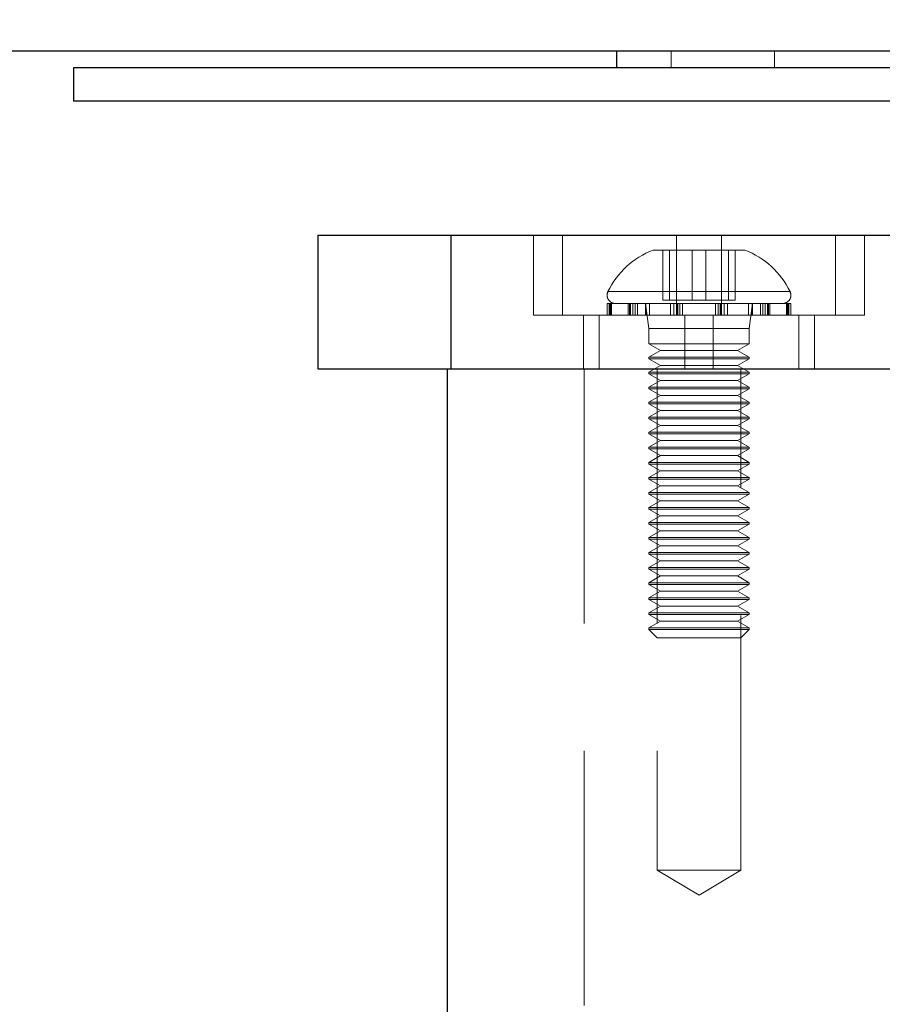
# Model space of a CAD drawing. Header units: millimetres. Extents: x 7 to 412, y 5 to 291.
# Tile 73 of 79: x 312 to 316, y 265 to 270. Entities that reach past the tile are written whole.
import ezdxf

# ---------------------------------------------------------------- set-up
doc = ezdxf.new("R2010")
doc.units = ezdxf.units.MM
doc.linetypes.add('HIDDEN', pattern=[1.905, 1.27, -0.635])
doc.styles.add('SLDTEXTSTYLE2', font='TXT', dxfattribs={"width": 0.605})
doc.dimstyles.new('SLDDIMSTYLE3', dxfattribs={"dimtxt": 3.595646, "dimasz": 3, "dimexe": 0, "dimexo": 0.0625, "dimgap": 0.898912, "dimtad": 1, "dimdec": 1, "dimlfac": 12, "dimrnd": 1e-09, "dimzin": 12, "dimdsep": 46, "dimtxsty": 'SLDTEXTSTYLE2', "dimsah": 1, "dimcen": 0.09, "dimadec": 0, "dimazin": 3, "dimtfac": 1, "dimtdec": 1, "dimtofl": 0, "dimtmove": 0, "dimatfit": 3, "dimfxl": 1, "dimfrac": 2, "dimtolj": 1, "dimtzin": 12, "dimarcsym": 0})

# ---------------------------------------------------------------- blocks, each defined once
blk = doc.blocks.new('_D_10')
at = {"color": 7, "linetype": 'Continuous', "lineweight": 0}
for p, q in [((249.7996, 271.0587), (238.5419, 271.0587)), ((239.5419, 208.777), (239.5419, 271.0587)), ((329.5972, 208.777), (238.5419, 208.777))]:
    blk.add_line(p, q, dxfattribs=at)
at = {"color": 7, "linetype": 'Continuous', "lineweight": 18}
for points in [[(239.5419, 271.0587), (238.7919, 268.0587), (240.2919, 268.0587)], [(239.5419, 208.777), (240.2919, 211.777), (238.7919, 211.777)]]:
    blk.add_solid(points, dxfattribs=at)
at = {"color": 7, "linetype": 'Continuous', "lineweight": 18, "insert": (234.767, 233.7442), "char_height": 3.70417, "attachment_point": 1, "rotation": 90, "style": 'SLDTEXTSTYLE2'}
blk.add_mtext('747,4', dxfattribs=at)

msp = doc.modelspace()

# ---------------------------------------------------------------- linework, layer by layer
at = {"color": 7, "linetype": 'Continuous', "lineweight": 25}
for p, q in [((314.80001, 269.69365), (314.80001, 269.61032)), ((312.09123, 269.61032), (312.09123, 269.44365)), ((326.25789, 269.61032), (312.09123, 269.61032)), ((326.25789, 269.44365), (312.09123, 269.44365)), ((313.31039, 268.77698), (313.31039, 268.11032)), ((313.31039, 268.77698), (313.97289, 268.77698)), ((313.97289, 268.77698), (313.97289, 268.11032)), ((313.97289, 268.77698), (317.75155, 268.77698)), ((313.31039, 268.11032), (313.97289, 268.11032)), ((313.95569, 268.11032), (313.95569, 259.86032)), ((313.97289, 268.11032), (317.75155, 268.11032))]:
    msp.add_line(p, q, dxfattribs=at)
at = {"color": 7, "linetype": 'HIDDEN', "lineweight": 18}
for p, q in [((315.07185, 269.69365), (315.07185, 269.61032)), ((315.58665, 269.69365), (315.58665, 269.61032)), ((313.97289, 268.77698), (313.97289, 268.11032)), ((314.38505, 268.77698), (314.38505, 268.37698)), ((314.53057, 268.37698), (314.53057, 268.77698)), ((315.0989, 268.37698), (315.0989, 268.77698)), ((315.32287, 268.37698), (315.32287, 268.77698)), ((315.8912, 268.37698), (315.8912, 268.77698)), ((316.03672, 268.37698), (316.03672, 268.77698)), ((315.44005, 268.70198), (314.98172, 268.70198)), ((315.02985, 268.45198), (315.02985, 268.70198)), ((315.06381, 268.45198), (315.06381, 268.70198)), ((315.17693, 268.45198), (315.17693, 268.70198)), ((315.24483, 268.45198), (315.24483, 268.70198)), ((315.35796, 268.45198), (315.35796, 268.70198)), ((315.39191, 268.45198), (315.39191, 268.70198)), ((314.75835, 268.49518), (315.66341, 268.49518)), ((314.7702, 268.43532), (314.75255, 268.43532)), ((314.75255, 268.43532), (314.75255, 268.37698)), ((314.76249, 268.37698), (314.76249, 268.43532)), ((314.76626, 268.37698), (314.76626, 268.43532)), ((314.7702, 268.37698), (314.7702, 268.43532)), ((314.7751, 268.43532), (314.7702, 268.43532)), ((314.7751, 268.37698), (314.7751, 268.43532)), ((314.89223, 268.43532), (314.7751, 268.43532)), ((314.85767, 268.37698), (314.85767, 268.43532)), ((314.86422, 268.37698), (314.86422, 268.43532)), ((314.87002, 268.37698), (314.87002, 268.43532)), ((314.88145, 268.37698), (314.88145, 268.43532)), ((314.89223, 268.37698), (314.89223, 268.43532)), ((314.90448, 268.43532), (314.89223, 268.43532)), ((314.90448, 268.37698), (314.90448, 268.43532)), ((315.09963, 268.43532), (314.90448, 268.43532)), ((314.94422, 268.43532), (314.94422, 268.37698)), ((314.94422, 268.43532), (314.96088, 268.31032)), ((314.94577, 268.37698), (314.94577, 268.43532)), ((314.96366, 268.37698), (314.96366, 268.43532)), ((315.02985, 268.45198), (315.17693, 268.45198)), ((315.06889, 268.37698), (315.06889, 268.43532)), ((315.08491, 268.37698), (315.08491, 268.43532)), ((315.09963, 268.37698), (315.09963, 268.43532)), ((315.11254, 268.43532), (315.09963, 268.43532)), ((315.1049, 268.37698), (315.1049, 268.43532)), ((315.11596, 268.37698), (315.11596, 268.43532)), ((315.33685, 268.43532), (315.11596, 268.43532)), ((315.12934, 268.37698), (315.12934, 268.43532)), ((315.17693, 268.45198), (315.35796, 268.45198)), ((315.29243, 268.37698), (315.29243, 268.43532)), ((315.3058, 268.37698), (315.3058, 268.43532)), ((315.31687, 268.37698), (315.31687, 268.43532)), ((315.32213, 268.37698), (315.32213, 268.43532)), ((315.33685, 268.37698), (315.33685, 268.43532)), ((315.35288, 268.43532), (315.33723, 268.43532)), ((315.35288, 268.37698), (315.35288, 268.43532)), ((315.54032, 268.43532), (315.35288, 268.43532)), ((315.35796, 268.45198), (315.39191, 268.45198)), ((315.45811, 268.37698), (315.45811, 268.43532)), ((315.46088, 268.31032), (315.47755, 268.43532)), ((315.476, 268.37698), (315.476, 268.43532)), ((315.47755, 268.37698), (315.47755, 268.43532)), ((315.51729, 268.37698), (315.51729, 268.43532)), ((315.52954, 268.37698), (315.52954, 268.43532)), ((315.54032, 268.37698), (315.54032, 268.43532)), ((315.55174, 268.43532), (315.54032, 268.43532)), ((315.55174, 268.37698), (315.55174, 268.43532)), ((315.65551, 268.43532), (315.55174, 268.43532)), ((315.55754, 268.37698), (315.55754, 268.43532)), ((315.56409, 268.37698), (315.56409, 268.43532)), ((315.64667, 268.37698), (315.64667, 268.43532)), ((315.65156, 268.37698), (315.65156, 268.43532)), ((315.65551, 268.37698), (315.65551, 268.43532)), ((315.65928, 268.43532), (315.65551, 268.43532)), ((315.65928, 268.37698), (315.65928, 268.43532)), ((315.66922, 268.43532), (315.65928, 268.43532)), ((315.66922, 268.37698), (315.66922, 268.43532)), ((314.38505, 268.37698), (315.32287, 268.37698)), ((314.63505, 268.37698), (314.63505, 268.11032)), ((314.7134, 268.11032), (314.7134, 268.37698)), ((315.14003, 268.11032), (315.14003, 268.37698)), ((315.28174, 268.11032), (315.28174, 268.37698)), ((315.32287, 268.37698), (315.8912, 268.37698)), ((315.70836, 268.11032), (315.70836, 268.37698)), ((315.78672, 268.11032), (315.78672, 268.37698)), ((315.8912, 268.37698), (316.03672, 268.37698)), ((315.46088, 268.31032), (314.96088, 268.31032)), ((314.96088, 268.31032), (314.96088, 268.23532)), ((315.46088, 268.23532), (315.46088, 268.31032)), ((314.96088, 268.23532), (315.29573, 268.23532)), ((314.96088, 268.23532), (315.01862, 268.20198)), ((315.29573, 268.23532), (315.46088, 268.23532)), ((315.40315, 268.20198), (315.46088, 268.23532)), ((315.01862, 268.20198), (314.96088, 268.16865)), ((315.01862, 268.20198), (315.27613, 268.20198)), ((315.27613, 268.20198), (315.40315, 268.20198)), ((315.46088, 268.16865), (315.40315, 268.20198)), ((314.96088, 268.16865), (315.29573, 268.16865)), ((314.96088, 268.16865), (314.96088, 268.16032)), ((314.96088, 268.16032), (315.29573, 268.16032)), ((314.96088, 268.16032), (315.01862, 268.12698)), ((315.29573, 268.16865), (315.46088, 268.16865)), ((315.29573, 268.16032), (315.46088, 268.16032)), ((315.40315, 268.12698), (315.46088, 268.16032)), ((315.46088, 268.16032), (315.46088, 268.16865)), ((314.63769, 268.11032), (314.63769, 259.86032)), ((315.01862, 268.12698), (314.96088, 268.09365)), ((314.96088, 268.09365), (315.29573, 268.09365)), ((314.96088, 268.09365), (314.96088, 268.08532)), ((314.96088, 268.08532), (315.29573, 268.08532)), ((314.96088, 268.08532), (315.01862, 268.05198)), ((315.00255, 268.11032), (315.00255, 265.61032)), ((315.01862, 268.12698), (315.27613, 268.12698)), ((315.27613, 268.12698), (315.40315, 268.12698)), ((315.29573, 268.09365), (315.46088, 268.09365)), ((315.29573, 268.08532), (315.46088, 268.08532)), ((315.46088, 268.09365), (315.40315, 268.12698)), ((315.40315, 268.05198), (315.46088, 268.08532)), ((315.41922, 265.61032), (315.41922, 268.11032)), ((315.46088, 268.08532), (315.46088, 268.09365)), ((315.01862, 268.05198), (314.96088, 268.01865)), ((315.01862, 268.05198), (315.27613, 268.05198)), ((315.27613, 268.05198), (315.40315, 268.05198)), ((315.46088, 268.01865), (315.40315, 268.05198)), ((314.96088, 268.01865), (315.29573, 268.01865)), ((314.96088, 268.01865), (314.96088, 268.01032)), ((314.96088, 268.01032), (315.29573, 268.01032)), ((314.96088, 268.01032), (315.01862, 267.97698)), ((315.29573, 268.01865), (315.46088, 268.01865)), ((315.29573, 268.01032), (315.46088, 268.01032)), ((315.40315, 267.97698), (315.46088, 268.01032)), ((315.46088, 268.01032), (315.46088, 268.01865)), ((315.01862, 267.97698), (314.96088, 267.94365)), ((314.96088, 267.94365), (315.29573, 267.94365)), ((314.96088, 267.94365), (314.96088, 267.93532)), ((315.01862, 267.97698), (315.27613, 267.97698)), ((315.27613, 267.97698), (315.40315, 267.97698)), ((315.29573, 267.94365), (315.46088, 267.94365)), ((315.46088, 267.94365), (315.40315, 267.97698)), ((315.46088, 267.93532), (315.46088, 267.94365)), ((314.96088, 267.93532), (315.29573, 267.93532)), ((314.96088, 267.93532), (315.01862, 267.90198)), ((315.01862, 267.90198), (314.96088, 267.86865)), ((315.01862, 267.90198), (315.27613, 267.90198)), ((315.27613, 267.90198), (315.40315, 267.90198)), ((315.29573, 267.93532), (315.46088, 267.93532)), ((315.40315, 267.90198), (315.46088, 267.93532)), ((315.46088, 267.86865), (315.40315, 267.90198)), ((314.96088, 267.86865), (315.29573, 267.86865)), ((314.96088, 267.86865), (314.96088, 267.86032)), ((314.96088, 267.86032), (315.29573, 267.86032)), ((314.96088, 267.86032), (315.01862, 267.82698)), ((315.29573, 267.86865), (315.46088, 267.86865)), ((315.29573, 267.86032), (315.46088, 267.86032)), ((315.40315, 267.82698), (315.46088, 267.86032)), ((315.46088, 267.86032), (315.46088, 267.86865)), ((315.01862, 267.82698), (314.96088, 267.79365)), ((314.96088, 267.79365), (315.29573, 267.79365)), ((314.96088, 267.79365), (314.96088, 267.78532)), ((315.01862, 267.82698), (315.27613, 267.82698)), ((315.27613, 267.82698), (315.40315, 267.82698)), ((315.29573, 267.79365), (315.46088, 267.79365)), ((315.46088, 267.79365), (315.40315, 267.82698)), ((315.46088, 267.78532), (315.46088, 267.79365)), ((314.96088, 267.78532), (315.29573, 267.78532)), ((314.96088, 267.78532), (315.01862, 267.75198)), ((315.01862, 267.75198), (314.96088, 267.71865)), ((315.01862, 267.75198), (315.27613, 267.75198)), ((315.27613, 267.75198), (315.40315, 267.75198)), ((315.29573, 267.78532), (315.46088, 267.78532)), ((315.40315, 267.75198), (315.46088, 267.78532)), ((315.46088, 267.71865), (315.40315, 267.75198)), ((314.96088, 267.71865), (315.29573, 267.71865)), ((314.96088, 267.71865), (314.96088, 267.71032)), ((314.96088, 267.71032), (315.29573, 267.71032)), ((314.96088, 267.71032), (315.01862, 267.67698)), ((315.29573, 267.71865), (315.46088, 267.71865)), ((315.29573, 267.71032), (315.46088, 267.71032)), ((315.40315, 267.67698), (315.46088, 267.71032)), ((315.46088, 267.71032), (315.46088, 267.71865)), ((315.01862, 267.67698), (314.96088, 267.64365)), ((314.96088, 267.64365), (315.29573, 267.64365)), ((314.96088, 267.64365), (314.96088, 267.63532)), ((315.01862, 267.67698), (315.27613, 267.67698)), ((315.27613, 267.67698), (315.40315, 267.67698)), ((315.29573, 267.64365), (315.46088, 267.64365)), ((315.46088, 267.64365), (315.40315, 267.67698)), ((315.46088, 267.63532), (315.46088, 267.64365)), ((314.96088, 267.63532), (315.29573, 267.63532)), ((314.96088, 267.63532), (315.01862, 267.60198)), ((315.01862, 267.60198), (314.96088, 267.56865)), ((315.01862, 267.60198), (315.27613, 267.60198)), ((315.27613, 267.60198), (315.40315, 267.60198)), ((315.29573, 267.63532), (315.46088, 267.63532)), ((315.40315, 267.60198), (315.46088, 267.63532)), ((315.46088, 267.56865), (315.40315, 267.60198)), ((314.96088, 267.56865), (315.29573, 267.56865)), ((314.96088, 267.56865), (314.96088, 267.56032)), ((314.96088, 267.56032), (315.29573, 267.56032)), ((314.96088, 267.56032), (315.01862, 267.52698)), ((315.29573, 267.56865), (315.46088, 267.56865)), ((315.29573, 267.56032), (315.46088, 267.56032)), ((315.40315, 267.52698), (315.46088, 267.56032)), ((315.46088, 267.56032), (315.46088, 267.56865)), ((315.01862, 267.52698), (314.96088, 267.49365)), ((315.01862, 267.52698), (315.27613, 267.52698)), ((315.27613, 267.52698), (315.40315, 267.52698)), ((315.46088, 267.49365), (315.40315, 267.52698)), ((314.96088, 267.49365), (315.29573, 267.49365)), ((314.96088, 267.49365), (314.96088, 267.48532)), ((314.96088, 267.48532), (315.29573, 267.48532)), ((314.96088, 267.48532), (315.01862, 267.45198)), ((315.01862, 267.45198), (314.96088, 267.41865)), ((315.01862, 267.45198), (315.27613, 267.45198)), ((315.27613, 267.45198), (315.40315, 267.45198)), ((315.29573, 267.49365), (315.46088, 267.49365)), ((315.29573, 267.48532), (315.46088, 267.48532)), ((315.40315, 267.45198), (315.46088, 267.48532)), ((315.46088, 267.41865), (315.40315, 267.45198)), ((315.46088, 267.48532), (315.46088, 267.49365)), ((314.96088, 267.41865), (315.29573, 267.41865)), ((314.96088, 267.41865), (314.96088, 267.41032)), ((314.96088, 267.41032), (315.29573, 267.41032)), ((314.96088, 267.41032), (315.01862, 267.37698)), ((315.29573, 267.41865), (315.46088, 267.41865)), ((315.29573, 267.41032), (315.46088, 267.41032)), ((315.40315, 267.37698), (315.46088, 267.41032)), ((315.46088, 267.41032), (315.46088, 267.41865)), ((315.01862, 267.37698), (314.96088, 267.34365)), ((315.01862, 267.37698), (315.27613, 267.37698)), ((315.27613, 267.37698), (315.40315, 267.37698)), ((315.46088, 267.34365), (315.40315, 267.37698)), ((314.96088, 267.34365), (315.29573, 267.34365)), ((314.96088, 267.34365), (314.96088, 267.33532)), ((314.96088, 267.33532), (315.29573, 267.33532)), ((314.96088, 267.33532), (315.01862, 267.30198)), ((315.01862, 267.30198), (314.96088, 267.26865)), ((315.01862, 267.30198), (315.27613, 267.30198)), ((315.27613, 267.30198), (315.40315, 267.30198)), ((315.29573, 267.34365), (315.46088, 267.34365)), ((315.29573, 267.33532), (315.46088, 267.33532)), ((315.40315, 267.30198), (315.46088, 267.33532)), ((315.46088, 267.26865), (315.40315, 267.30198)), ((315.46088, 267.33532), (315.46088, 267.34365)), ((314.96088, 267.26865), (315.29573, 267.26865)), ((314.96088, 267.26865), (314.96088, 267.26032)), ((314.96088, 267.26032), (315.29573, 267.26032)), ((314.96088, 267.26032), (315.01862, 267.22698)), ((315.29573, 267.26865), (315.46088, 267.26865)), ((315.29573, 267.26032), (315.46088, 267.26032)), ((315.40315, 267.22698), (315.46088, 267.26032)), ((315.46088, 267.26032), (315.46088, 267.26865)), ((315.01862, 267.22698), (314.96088, 267.19365)), ((315.01862, 267.22698), (315.27613, 267.22698)), ((315.27613, 267.22698), (315.40315, 267.22698)), ((315.46088, 267.19365), (315.40315, 267.22698)), ((314.96088, 267.19365), (315.29573, 267.19365)), ((314.96088, 267.19365), (314.96088, 267.18532)), ((314.96088, 267.18532), (315.29573, 267.18532)), ((314.96088, 267.18532), (315.01862, 267.15198)), ((315.01862, 267.15198), (314.96088, 267.11865)), ((315.01862, 267.15198), (315.27613, 267.15198)), ((315.27613, 267.15198), (315.40315, 267.15198)), ((315.29573, 267.19365), (315.46088, 267.19365)), ((315.29573, 267.18532), (315.46088, 267.18532)), ((315.40315, 267.15198), (315.46088, 267.18532)), ((315.46088, 267.11865), (315.40315, 267.15198)), ((315.46088, 267.18532), (315.46088, 267.19365)), ((314.96088, 267.11865), (315.29573, 267.11865)), ((314.96088, 267.11865), (314.96088, 267.11032)), ((314.96088, 267.11032), (315.29573, 267.11032)), ((314.96088, 267.11032), (315.01862, 267.07698)), ((315.29573, 267.11865), (315.46088, 267.11865)), ((315.29573, 267.11032), (315.46088, 267.11032)), ((315.40315, 267.07698), (315.46088, 267.11032)), ((315.46088, 267.11032), (315.46088, 267.11865)), ((315.01862, 267.07698), (314.96088, 267.04365)), ((315.01862, 267.07698), (315.27613, 267.07698)), ((315.27613, 267.07698), (315.40315, 267.07698)), ((315.46088, 267.04365), (315.40315, 267.07698)), ((314.96088, 267.04365), (315.29573, 267.04365)), ((314.96088, 267.04365), (314.96088, 267.03532)), ((314.96088, 267.03532), (315.29573, 267.03532)), ((314.96088, 267.03532), (315.01862, 267.00198)), ((315.29573, 267.04365), (315.46088, 267.04365)), ((315.29573, 267.03532), (315.46088, 267.03532)), ((315.40315, 267.00198), (315.46088, 267.03532)), ((315.46088, 267.03532), (315.46088, 267.04365)), ((315.01862, 267.00198), (314.96088, 266.96865)), ((314.96088, 266.96865), (315.29573, 266.96865)), ((314.96088, 266.96865), (314.96088, 266.96032)), ((314.96088, 266.96032), (315.29573, 266.96032)), ((314.96088, 266.96032), (315.01862, 266.92698)), ((315.01862, 267.00198), (315.27613, 267.00198)), ((315.27613, 267.00198), (315.40315, 267.00198)), ((315.29573, 266.96865), (315.46088, 266.96865)), ((315.29573, 266.96032), (315.46088, 266.96032)), ((315.46088, 266.96865), (315.40315, 267.00198)), ((315.40315, 266.92698), (315.46088, 266.96032)), ((315.46088, 266.96032), (315.46088, 266.96865)), ((315.01862, 266.92698), (314.96088, 266.89365)), ((315.01862, 266.92698), (315.27613, 266.92698)), ((315.27613, 266.92698), (315.40315, 266.92698)), ((315.46088, 266.89365), (315.40315, 266.92698)), ((314.96088, 266.89365), (315.29573, 266.89365)), ((314.96088, 266.89365), (314.96088, 266.88532)), ((314.96088, 266.88532), (315.29573, 266.88532)), ((314.96088, 266.88532), (315.01862, 266.85198)), ((315.29573, 266.89365), (315.46088, 266.89365)), ((315.29573, 266.88532), (315.46088, 266.88532)), ((315.40315, 266.85198), (315.46088, 266.88532)), ((315.46088, 266.88532), (315.46088, 266.89365)), ((315.01862, 266.85198), (314.96088, 266.81865)), ((314.96088, 266.81865), (315.29573, 266.81865)), ((314.96088, 266.81865), (314.96088, 266.81032)), ((315.46088, 266.81032), (314.96088, 266.81032)), ((314.96088, 266.81032), (315.00255, 266.76865)), ((315.01862, 266.85198), (315.27613, 266.85198)), ((315.27613, 266.85198), (315.40315, 266.85198)), ((315.29573, 266.81865), (315.46088, 266.81865)), ((315.46088, 266.81865), (315.40315, 266.85198)), ((315.41922, 266.76865), (315.46088, 266.81032)), ((315.46088, 266.81032), (315.46088, 266.81865)), ((315.41922, 266.76865), (315.00255, 266.76865)), ((315.00255, 265.61032), (315.0688, 265.61032)), ((315.00255, 265.61032), (315.21088, 265.48514)), ((315.0688, 265.61032), (315.41922, 265.61032)), ((315.21088, 265.48514), (315.41922, 265.61032))]:
    msp.add_line(p, q, dxfattribs=at)
for centre, radius, start, end in [((315.13155, 268.31319), 0.41667, 111.07634, 154.10138), ((315.29021, 268.31319), 0.41667, 25.89862, 68.92366), ((314.79422, 268.47698), 0.04167, 154.10138, 270), ((315.62755, 268.47698), 0.04167, 270, 25.89862)]:
    msp.add_arc(centre, radius, start, end, dxfattribs=at)
at = {"color": 7, "linetype": 'Continuous', "lineweight": 25}
msp.add_open_spline([(354.04895, 269.69365), (354.03956, 269.69365), (354.02064, 269.69365), (353.86011, 269.69365), (353.60204, 269.69365), (353.28211, 269.69365), (352.94323, 269.69365), (352.61755, 269.69365), (352.24918, 269.69365), (351.83767, 269.69365), (351.33987, 269.69365), (350.74094, 269.69365), (350.01982, 269.69365), (349.22335, 269.69365), (348.34755, 269.69365), (347.46144, 269.69365), (346.58379, 269.69365), (345.73017, 269.69365), (344.82602, 269.69365), (343.87063, 269.69365), (342.84097, 269.69365), (341.73076, 269.69365), (340.53279, 269.69365), (339.26838, 269.69365), (337.93117, 269.69365), (336.52059, 269.69365), (335.14332, 269.69365), (333.81901, 269.69365), (332.56245, 269.69365), (331.25998, 269.69365), (329.91052, 269.69365), (328.51464, 269.69365), (327.07565, 269.69365), (325.60046, 269.69365), (324.08343, 269.69365), (322.52311, 269.69365), (320.91839, 269.69365), (319.27112, 269.69365), (317.58453, 269.69365), (315.84974, 269.69365), (314.07737, 269.69365), (312.2682, 269.69365), (310.43773, 269.69365), (308.58681, 269.69365), (306.7155, 269.69365), (304.8271, 269.69365), (303.00295, 269.69365), (301.25301, 269.69365), (299.58421, 269.69365), (297.92229, 269.69365), (296.28029, 269.69365), (294.6562, 269.69365), (293.06265, 269.69365), (291.48976, 269.69365), (289.87344, 269.69365), (288.20983, 269.69365), (286.51343, 269.69365), (284.85724, 269.69365), (283.24859, 269.69365), (281.69063, 269.69365), (280.17866, 269.69365), (278.63474, 269.69365), (277.06106, 269.69365), (275.46767, 269.69365), (273.93567, 269.69365), (272.46665, 269.69365), (271.06174, 269.69365), (269.62865, 269.69365), (268.17987, 269.69365), (266.7275, 269.69365), (265.34986, 269.69365), (264.04457, 269.69365), (262.76405, 269.69365), (261.51952, 269.69365), (260.32098, 269.69365), (259.21012, 269.69365), (258.18406, 269.69365), (257.2444, 269.69365), (256.3854, 269.69365), (255.60459, 269.69365), (254.89371, 269.69365), (254.22487, 269.69365), (253.60592, 269.69365), (253.05144, 269.69365), (252.58412, 269.69365), (252.20503, 269.69365), (251.91197, 269.69365), (251.70133, 269.69365), (251.58404, 269.69365), (251.53586, 269.69365), (251.54962, 269.69365), (251.54978, 269.69365)], degree=3, knots=[0, 0, 0, 0, 0.0171509, 0.0345725, 0.0519463, 0.0693105, 0.0802192, 0.0910912, 0.1020432, 0.1129626, 0.12383, 0.1378576, 0.1517694, 0.1657792, 0.179829, 0.1938537, 0.2048349, 0.2157962, 0.2267654, 0.2377087, 0.2486222, 0.2602621, 0.2719051, 0.2835538, 0.2952161, 0.306998, 0.3187311, 0.3278893, 0.3370807, 0.3462296, 0.3553696, 0.3645546, 0.373673, 0.3827145, 0.3916838, 0.4007074, 0.4096919, 0.4186368, 0.4276293, 0.4365585, 0.4456237, 0.4546106, 0.4635744, 0.4725108, 0.4814324, 0.4904107, 0.499399, 0.5073081, 0.5152296, 0.5231265, 0.5310613, 0.5388826, 0.5467635, 0.5545478, 0.5624088, 0.5713475, 0.5803601, 0.5893563, 0.5983369, 0.6072986, 0.6162055, 0.625184, 0.6355799, 0.646054, 0.6566022, 0.6670276, 0.6774771, 0.6879422, 0.7004017, 0.7128845, 0.7253991, 0.7379532, 0.7505531, 0.7645973, 0.7785914, 0.7925504, 0.8064872, 0.8203737, 0.8340332, 0.8477646, 0.8614291, 0.8752063, 0.8908096, 0.9065235, 0.92211, 0.9377742, 0.9532869, 0.9688458, 0.9843276, 0.9998249, 1, 1, 1, 1], dxfattribs=at)

# ---------------------------------------------------------------- dimensions: what is measured, and where the dimension line sits
at = {"color": 7, "linetype": 'Continuous', "lineweight": 18}
dim = msp.add_linear_dim(base=(239.54193, 271.05865), p1=(330.59719, 208.77698), p2=(250.79956, 271.05865), angle=90, dimstyle='SLDDIMSTYLE3', dxfattribs=at)
dim.commit()
dim.dimension.update_dxf_attribs({"geometry": '_D_10', "text_midpoint": (239.54193, 239.91782), "dimtype": 160})

doc.saveas('drawing.dxf')
